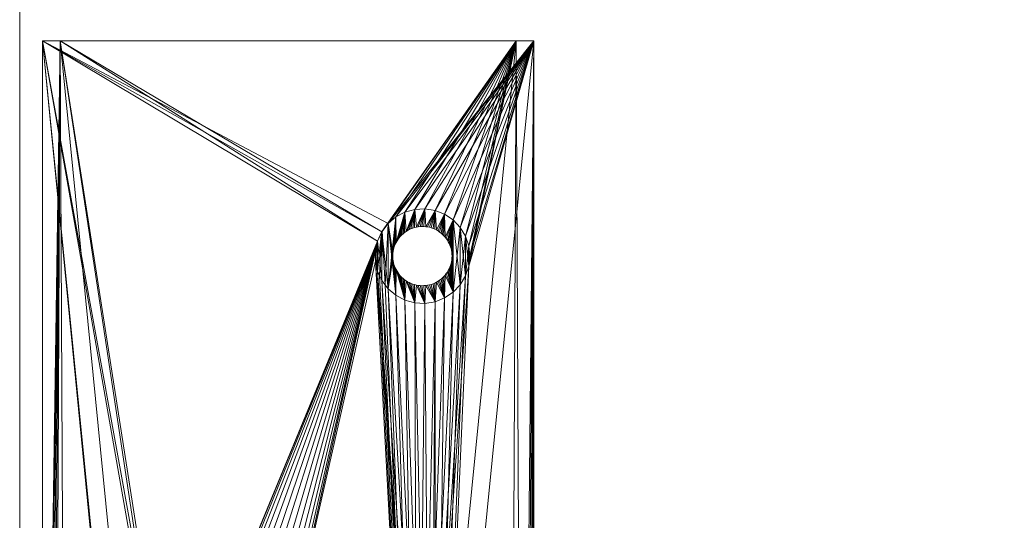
# Model space of a CAD drawing. Header units: millimetres. Extents: x -23340 to 39391, y -3670 to 10897.
# Tile 249 of 256: x 0 to 166, y 125 to 210. Entities that reach past the tile are written whole.
import ezdxf

# ---------------------------------------------------------------- set-up
doc = ezdxf.new("R2010")
doc.units = ezdxf.units.MM
doc.layers.add('Logos Leg - Single Head', color=6, linetype='Continuous', lineweight=5)
doc.layers.add('Workstation - Top', color=4, linetype='Continuous', lineweight=5)

msp = doc.modelspace()

# ---------------------------------------------------------------- meshes
at = {"layer": 'Logos Leg - Single Head'}
mesh = msp.add_polyface(dxfattribs=at)
corners = [(28.51, 78.38, 661.65), (27.19, 79.5, 661.65), (28.02, 84.52, 661.65), (28.06, 84.21, 661.65), (28.12, 83.9, 661.65), (28.2, 83.59, 661.65), (28.3, 83.29, 661.65), (28.42, 83, 661.65), (28.56, 82.71, 661.65), (26.15, 80.88, 661.65), (27.19, 90.5, 661.65), (28.51, 91.62, 661.65), (28.02, 85.48, 661.65), (28, 85.16, 661.65), (28, 84.84, 661.65), (26.15, 89.12, 661.65), (25.42, 82.45, 661.65), (25.42, 87.55, 661.65), (25.05, 84.14, 661.65), (25.05, 85.86, 661.65), (27.19, 79.5, 655.45), (28.51, 78.38, 655.13), (26.15, 80.88, 655.83), (25.42, 82.45, 656.27), (25.05, 84.14, 656.75), (25.05, 85.86, 657.23), (28.2, 86.41, 661.65), (28.2, 86.41, 695), (28.12, 86.1, 695), (28.12, 86.1, 661.65), (28.06, 85.79, 695), (28.06, 85.79, 661.65), (28.02, 85.48, 695), (28, 85.16, 695), (28, 84.84, 695), (28.02, 84.52, 695), (28.06, 84.21, 695), (28.12, 83.9, 695), (28.2, 83.59, 695), (28.3, 83.29, 695), (28.42, 83, 695), (28.56, 82.71, 695), (21.28, 38.66, 644), (23.52, 37.55, 645.83), (27.19, 79.5, 661.65), (26.15, 80.88, 661.65), (25.42, 82.45, 661.65), (25.05, 84.14, 661.65), (25.05, 85.86, 661.65), (27.19, 90.5, 695), (27.19, 79.5, 695), (28.51, 78.38, 695), (26.15, 89.12, 695), (26.15, 80.88, 695), (25.42, 87.55, 695), (25.42, 82.45, 695), (25.05, 85.86, 695), (25.05, 84.14, 695), (3.83, 206.34, 695), (20.31, 38.29, 644.62), (3.83, 7.66, 695), (28.51, 78.38, 661.65), (4.75, 3.92, 695), (5.29, 3.73, 695), (6.83, 206.34, 695), (5.86, 3.66, 695), (7.81, 7.66, 695), (3.87, 4.65, 695), (4.27, 4.23, 695)]
mesh.append_faces([[corners[k] for k in face] for face in [(20, 1, 0, 21), (22, 9, 1, 20), (23, 16, 9, 22), (24, 18, 16, 23), (25, 19, 18, 24), (26, 27, 28, 29), (29, 28, 30, 31), (31, 30, 32, 12), (12, 32, 33, 13), (13, 33, 34, 14), (14, 34, 35, 2), (2, 35, 36, 3), (3, 36, 37, 4), (4, 37, 38, 5), (5, 38, 39, 6), (6, 39, 40, 7), (7, 40, 41, 8), (61, 51, 50, 44), (44, 50, 53, 45), (45, 53, 55, 46), (46, 55, 57, 47), (47, 57, 56, 48)]])
mesh.append_faces([[corners[k] for k in face] for face in [(17, 18, 19), (55, 56, 57), (58, 59, 60)]], dxfattribs={"vtx0": -1})
mesh.append_faces([[corners[k] for k in face] for face in [(50, 52, 53), (53, 54, 55), (64, 65, 66), (60, 67, 58)]], dxfattribs={"vtx0": -1, "vtx1": -1})
mesh.append_faces([[corners[k] for k in face] for face in [(1, 11, 12), (49, 51, 35)]], dxfattribs={"vtx0": -1, "vtx1": -1, "vtx2": -1})
mesh.append_faces([[corners[k] for k in face] for face in [(0, 2, 3), (0, 3, 4), (0, 4, 5), (0, 5, 6), (0, 6, 7), (0, 7, 8), (1, 12, 13), (1, 13, 14), (1, 14, 2), (15, 9, 16), (17, 16, 18), (42, 25, 24), (42, 24, 23), (42, 23, 22), (42, 22, 20), (43, 44, 45), (43, 45, 46), (43, 46, 47), (43, 47, 48), (49, 50, 51), (51, 40, 39), (51, 39, 38), (51, 38, 37), (51, 37, 36), (51, 36, 35), (53, 52, 54), (55, 54, 56), (64, 63, 65), (64, 67, 68), (64, 68, 62)]], dxfattribs={"vtx0": -1, "vtx2": -1})
mesh.append_faces([[corners[k] for k in face] for face in [(0, 1, 2), (1, 9, 10), (62, 63, 64)]], dxfattribs={"vtx1": -1, "vtx2": -1})
mesh = msp.add_polyface(dxfattribs=at)
corners = [(33.43, 92.99, 659.23), (33.43, 92.99, 661.65), (33.43, 92.99, 661.65), (31.71, 92.89, 661.65), (69.38, 38.66, 644), (41, 85, 656.99), (60.05, 169.14, 680.57), (40.81, 86.72, 657.47), (60.42, 172.55, 681.53), (40.26, 88.36, 657.93), (39.37, 89.84, 658.35), (38.18, 91.1, 658.7), (36.75, 92.07, 658.97), (35.14, 92.71, 659.15), (31.71, 92.89, 659.2), (30.04, 92.43, 659.07), (28.51, 91.62, 658.84), (27.19, 90.5, 658.53), (26.15, 89.12, 658.14), (25.42, 87.55, 657.7), (25.05, 85.86, 657.23), (20.52, 38.66, 644), (3.83, 206.34, 691), (60.42, 172.55, 685.91), (25.42, 87.55, 661.65), (26.15, 89.12, 661.65), (27.19, 90.5, 661.65), (28.51, 91.62, 661.65), (30.04, 92.43, 661.65), (31.71, 92.89, 661.65), (35.14, 92.71, 661.65), (36.75, 92.07, 661.65), (38.18, 91.1, 661.65), (39.37, 89.84, 661.65), (40.26, 88.36, 661.65), (40.81, 86.72, 661.65), (41, 85, 661.65), (60.05, 169.14, 685.91), (67.14, 37.55, 645.83), (23.52, 37.55, 645.83), (25.05, 85.86, 661.65), (6.83, 206.34, 694), (3.83, 206.34, 695), (20.31, 38.29, 644.62), (7.81, 7.66, 695), (6.83, 206.34, 695), (33.43, 92.99, 695), (33.43, 92.99, 661.65)]
mesh.append_faces([[corners[k] for k in face] for face in [(44, 39, 41, 45)]])
mesh.append_faces([[corners[k] for k in face] for face in [(29, 47, 2)]], dxfattribs={"vtx0": -1})
mesh.append_faces([[corners[k] for k in face] for face in [(39, 40, 41)]], dxfattribs={"vtx0": -1, "vtx1": -1})
mesh.append_faces([[corners[k] for k in face] for face in [(4, 5, 6), (37, 36, 38)]], dxfattribs={"vtx0": -1, "vtx1": -1, "vtx2": -1})
mesh.append_faces([[corners[k] for k in face] for face in [(0, 2, 3), (8, 7, 9), (8, 9, 10), (8, 10, 11), (8, 11, 12), (8, 12, 13), (8, 14, 15), (8, 15, 16), (8, 16, 17), (8, 17, 18), (8, 18, 19), (20, 21, 22), (23, 24, 25), (23, 25, 26), (23, 26, 27), (23, 27, 28), (23, 28, 29), (23, 30, 31), (23, 31, 32), (23, 32, 33), (23, 33, 34), (23, 34, 35), (23, 35, 36), (42, 21, 43), (29, 46, 47)]], dxfattribs={"vtx0": -1, "vtx2": -1})
mesh.append_faces([[corners[k] for k in face] for face in [(5, 7, 8)]], dxfattribs={"vtx1": -1, "vtx2": -1})
mesh.append_faces([[corners[k] for k in face] for face in [(0, 1, 2)]], dxfattribs={"vtx2": -1})
mesh = msp.add_polyface(dxfattribs=at)
corners = [(69.38, 38.66, 644), (60.05, 169.14, 680.57), (60.42, 167.45, 680.1), (61.15, 165.88, 679.66), (62.19, 164.5, 679.27), (63.51, 163.38, 678.96), (65.04, 162.57, 678.73), (66.71, 162.11, 678.6), (68.43, 162.01, 678.58), (41, 85, 656.99), (60.42, 172.55, 681.53), (60.05, 170.86, 681.06), (35.14, 92.71, 659.15), (33.43, 92.99, 659.23), (31.71, 92.89, 659.2), (25.42, 87.55, 657.7), (3.83, 206.34, 691), (25.05, 85.86, 657.23), (60.42, 172.55, 685.91), (6.83, 206.34, 694), (25.42, 87.55, 661.65), (31.71, 92.89, 661.65), (33.43, 92.99, 661.65), (33.43, 92.99, 661.65), (33.43, 92.99, 661.65), (35.14, 92.71, 661.65), (41, 85, 661.65), (60.05, 170.86, 685.91), (60.05, 169.14, 685.91), (67.14, 37.55, 645.83), (68.43, 162.01, 685.91), (66.71, 162.11, 685.91), (65.04, 162.57, 685.91), (63.51, 163.38, 685.91), (62.19, 164.5, 685.91), (61.72, 165.12, 685.91), (61.15, 165.88, 685.91), (60.76, 166.71, 685.91), (60.42, 167.45, 685.91), (25.05, 85.86, 661.65), (3.83, 206.34, 695), (20.52, 38.66, 644), (6.83, 206.34, 695), (3.87, 4.65, 695), (66.71, 162.11, 685.91), (68.43, 162.01, 685.91), (68.43, 162.01, 695), (66.71, 162.11, 695)]
mesh.append_faces([[corners[k] for k in face] for face in [(44, 45, 46, 47)]])
mesh.append_faces([[corners[k] for k in face] for face in [(17, 16, 15), (18, 26, 27), (20, 19, 39)]], dxfattribs={"vtx0": -1, "vtx1": -1})
mesh.append_faces([[corners[k] for k in face] for face in [(10, 15, 16), (18, 19, 20), (28, 27, 26)]], dxfattribs={"vtx0": -1, "vtx1": -1, "vtx2": -1})
mesh.append_faces([[corners[k] for k in face] for face in [(0, 1, 2), (0, 2, 3), (0, 3, 4), (0, 4, 5), (0, 5, 6), (0, 6, 7), (0, 7, 8), (9, 10, 11), (9, 11, 1), (10, 12, 13), (10, 13, 14), (18, 21, 22), (18, 22, 23), (18, 23, 24), (18, 24, 25), (29, 30, 31), (29, 31, 32), (29, 32, 33), (29, 33, 34), (29, 34, 35), (29, 35, 36), (29, 36, 37), (29, 37, 38), (29, 38, 28)]], dxfattribs={"vtx0": -1, "vtx2": -1})
mesh.append_faces([[corners[k] for k in face] for face in [(42, 40, 43)]], dxfattribs={"vtx1": -1, "vtx2": -1})
mesh.append_faces([[corners[k] for k in face] for face in [(40, 16, 41)]], dxfattribs={"vtx2": -1})
mesh = msp.add_polyface(dxfattribs=at)
corners = [(86.83, 206.34, 691), (62.19, 175.5, 682.36), (3.83, 206.34, 691), (60.42, 172.55, 681.53), (61.15, 174.12, 681.97), (83.83, 206.34, 694), (6.83, 206.34, 694), (61.15, 174.12, 685.91), (60.42, 172.55, 685.91), (61.1, 174.02, 685.91), (60.05, 169.47, 685.91), (60.05, 170.86, 685.91), (60.05, 169.14, 685.91), (3.83, 206.34, 695), (6.83, 206.34, 695), (62.19, 175.5, 685.91), (61.21, 174.21, 685.91), (60.42, 172.55, 685.91), (60.05, 170.86, 685.91), (60.05, 170.86, 681.06), (60.05, 169.14, 680.57), (60.42, 167.45, 685.91), (60.42, 167.45, 680.1), (60.76, 166.71, 685.91), (61.15, 165.88, 685.91), (61.15, 165.88, 679.66), (61.72, 165.12, 685.91), (62.19, 164.5, 685.91), (62.19, 164.5, 679.27), (62.19, 164.5, 685.91), (62.19, 164.5, 695), (61.15, 165.88, 695), (61.15, 165.88, 685.91), (60.42, 167.45, 685.91), (60.42, 167.45, 695), (60.05, 169.14, 685.91), (60.05, 169.14, 695), (60.05, 170.86, 695), (60.42, 172.55, 695), (61.15, 174.12, 685.91), (61.15, 174.12, 695), (62.19, 175.5, 695), (62.19, 175.5, 685.91), (63.51, 176.62, 685.91), (63.51, 163.38, 695)]
mesh.append_faces([[corners[k] for k in face] for face in [(3, 17, 18, 19), (20, 12, 21, 22), (11, 37, 38, 8), (35, 33, 34, 36)]])
mesh.append_faces([[corners[k] for k in face] for face in [(6, 13, 14), (1, 7, 4), (4, 17, 3), (19, 12, 20), (22, 24, 25), (25, 27, 28), (26, 31, 32), (33, 31, 34), (10, 37, 11), (39, 38, 40), (16, 41, 42), (17, 10, 18), (34, 37, 36)]], dxfattribs={"vtx0": -1})
mesh.append_faces([[corners[k] for k in face] for face in [(0, 1, 2), (3, 2, 4), (4, 2, 1), (5, 0, 6), (24, 16, 26), (9, 33, 17), (30, 40, 31), (31, 38, 34)]], dxfattribs={"vtx0": -1, "vtx1": -1})
mesh.append_faces([[corners[k] for k in face] for face in [(8, 7, 6)]], dxfattribs={"vtx0": -1, "vtx1": -1, "vtx2": -1})
mesh.append_faces([[corners[k] for k in face] for face in [(6, 0, 2), (6, 2, 13), (1, 16, 7), (4, 9, 17), (19, 10, 12), (22, 23, 24), (25, 26, 27), (26, 30, 31), (33, 32, 31), (10, 36, 37), (39, 8, 38), (16, 40, 41), (29, 15, 43), (24, 39, 16), (26, 16, 15), (9, 23, 33), (17, 33, 35), (17, 35, 10), (41, 30, 44), (31, 40, 38), (34, 38, 37)]], dxfattribs={"vtx0": -1, "vtx2": -1})
mesh.append_faces([[corners[k] for k in face] for face in [(10, 11, 12)]], dxfattribs={"vtx1": -1})
mesh.append_faces([[corners[k] for k in face] for face in [(5, 6, 7), (29, 26, 15), (9, 39, 24), (24, 23, 9), (41, 40, 30)]], dxfattribs={"vtx1": -1, "vtx2": -1})
mesh.append_faces([[corners[k] for k in face] for face in [(8, 9, 7), (1, 15, 16), (4, 7, 9), (19, 18, 10), (22, 21, 23), (25, 24, 26), (26, 29, 30), (33, 23, 32), (10, 35, 36), (39, 9, 8), (16, 39, 40)]], dxfattribs={"vtx2": -1})
mesh = msp.add_polyface(dxfattribs=at)
corners = [(70.14, 38.66, 644), (69.38, 38.66, 644), (70.14, 162.29, 678.65), (70.34, 38.29, 644.62), (70.29, 38.36, 644.51), (70.22, 38.42, 644.4), (70.14, 38.48, 644.3), (70.04, 38.54, 644.21), (69.92, 38.58, 644.14), (69.8, 38.62, 644.08), (69.66, 38.64, 644.04), (69.52, 38.66, 644.01), (86.83, 7.66, 695), (86.83, 206.34, 691), (68.47, 38.24, 619), (68.31, 38.42, 619), (68.4, 38.33, 619), (68.22, 38.49, 619), (68.11, 38.55, 619), (68.01, 38.6, 619), (67.89, 38.64, 619), (67.77, 38.66, 619), (67.65, 38.66, 619), (84.69, 7.35, 619), (83.59, 3.92, 619), (83.05, 3.73, 619), (82.49, 3.66, 619), (68.53, 38.14, 619), (49.44, 20.1, 619), (49.5, 20.36, 619), (49.54, 20.63, 619), (49.56, 20.9, 619), (49.57, 21.16, 619), (82.85, 7.66, 695), (84.8, 3.66, 695), (83.83, 206.34, 695), (87, 7.35, 695), (67.14, 37.55, 622), (49.57, 21.16, 622), (80.54, 7.66, 622), (67.14, 37.55, 645.83), (77.59, 101, 665), (76.53, 69, 662), (77.59, 69, 665), (86.83, 69, 691), (76.54, 68.48, 662.05), (76.59, 67.97, 662.18), (76.67, 67.5, 662.4), (76.78, 67.07, 662.7), (76.91, 66.7, 663.07), (77.06, 66.4, 663.5), (77.23, 66.18, 663.97), (77.41, 66.05, 664.48), (77.59, 66, 665), (86.83, 66, 691)]
mesh.append_faces([[corners[k] for k in face] for face in [(3, 14, 4), (15, 5, 4, 16), (5, 15, 6), (6, 17, 7), (7, 18, 8), (8, 19, 9), (9, 20, 10), (10, 21, 11), (11, 22, 1), (40, 37, 39, 33), (3, 27, 14), (4, 14, 16), (6, 15, 17), (7, 17, 18), (8, 18, 19), (9, 19, 20), (10, 20, 21), (11, 21, 22)]])
mesh.append_faces([[corners[k] for k in face] for face in [(0, 11, 1), (3, 23, 27), (44, 53, 54)]], dxfattribs={"vtx0": -1})
mesh.append_faces([[corners[k] for k in face] for face in [(23, 26, 27), (33, 34, 35), (37, 38, 39), (41, 42, 43), (43, 42, 44)]], dxfattribs={"vtx0": -1, "vtx1": -1})
mesh.append_faces([[corners[k] for k in face] for face in [(26, 32, 22)]], dxfattribs={"vtx0": -1, "vtx1": -1, "vtx2": -1})
mesh.append_faces([[corners[k] for k in face] for face in [(0, 4, 5), (0, 5, 6), (0, 6, 7), (0, 7, 8), (0, 8, 9), (0, 9, 10), (0, 10, 11), (12, 0, 13), (23, 24, 25), (23, 25, 26), (26, 28, 29), (26, 29, 30), (26, 30, 31), (26, 31, 32), (26, 22, 21), (26, 21, 20), (26, 20, 19), (26, 19, 18), (26, 18, 17), (26, 17, 15), (26, 15, 16), (26, 16, 14), (26, 14, 27), (3, 36, 23), (44, 42, 45), (44, 45, 46), (44, 46, 47), (44, 47, 48), (44, 48, 49), (44, 49, 50), (44, 50, 51), (44, 51, 52), (44, 52, 53)]], dxfattribs={"vtx0": -1, "vtx2": -1})
mesh.append_faces([[corners[k] for k in face] for face in [(0, 1, 2)]], dxfattribs={"vtx1": -1, "vtx2": -1})
mesh.append_faces([[corners[k] for k in face] for face in [(0, 3, 4), (12, 3, 0), (3, 12, 36)]], dxfattribs={"vtx2": -1})
mesh = msp.add_polyface(dxfattribs=at)
corners = [(86.83, 206.34, 691), (75.81, 168.28, 680.33), (76, 170, 680.81), (75.81, 171.72, 681.3), (75.26, 173.36, 681.76), (74.37, 174.84, 682.17), (73.18, 176.1, 682.52), (71.75, 177.07, 682.8), (70.14, 177.71, 682.98), (68.43, 177.99, 683.05), (66.71, 177.89, 683.03), (65.04, 177.43, 682.9), (63.51, 176.62, 682.67), (62.19, 175.5, 682.36), (83.83, 206.34, 694), (61.15, 174.12, 685.91), (61.21, 174.21, 685.91), (62.19, 175.5, 685.91), (63.51, 176.62, 685.91), (65.04, 177.43, 685.91), (66.71, 177.89, 685.91), (68.43, 177.99, 685.91), (68.43, 177.99, 685.91), (68.43, 177.99, 685.91), (70.14, 177.71, 685.91), (71.75, 177.07, 685.91), (73.18, 176.1, 685.91), (74.37, 174.84, 685.91), (75.26, 173.36, 685.91), (75.81, 171.72, 685.91), (76, 170, 685.91), (75.81, 168.28, 685.91), (68.43, 177.99, 685.91), (68.43, 177.99, 695), (70.14, 177.71, 695)]
mesh.append_faces([[corners[k] for k in face] for face in [(8, 32, 9), (22, 24, 23)]], dxfattribs={"vtx0": -1})
mesh.append_faces([[corners[k] for k in face] for face in [(0, 1, 2), (0, 2, 3), (0, 3, 4), (0, 4, 5), (0, 5, 6), (0, 6, 7), (0, 7, 8), (0, 8, 9), (0, 9, 10), (0, 10, 11), (0, 11, 12), (0, 12, 13), (14, 15, 16), (14, 16, 17), (14, 17, 18), (14, 18, 19), (14, 19, 20), (14, 20, 21), (14, 21, 22), (14, 22, 23), (14, 23, 24), (14, 24, 25), (14, 25, 26), (14, 26, 27), (14, 27, 28), (14, 28, 29), (14, 29, 30), (14, 30, 31), (8, 23, 32)]], dxfattribs={"vtx0": -1, "vtx2": -1})
mesh.append_faces([[corners[k] for k in face] for face in [(9, 32, 21), (22, 33, 34)]], dxfattribs={"vtx2": -1})
mesh = msp.add_polyface(dxfattribs=at)
corners = [(86.83, 206.34, 691), (70.14, 38.66, 644), (75.81, 168.28, 680.33), (70.14, 162.29, 678.65), (71.75, 162.93, 678.83), (73.18, 163.9, 679.11), (74.37, 165.16, 679.46), (75.26, 166.64, 679.87), (69.38, 38.66, 644), (68.43, 162.01, 678.58), (83.83, 206.34, 694), (75.81, 168.28, 685.91), (67.14, 37.55, 645.83), (75.26, 166.64, 685.91), (74.37, 165.16, 685.91), (73.18, 163.9, 685.91), (74.36, 165.15, 685.91), (71.75, 162.93, 685.91), (70.14, 162.29, 685.91), (68.43, 162.01, 685.91), (74.37, 165.16, 685.91), (83.83, 206.34, 695), (82.85, 7.66, 695), (73.18, 163.9, 685.91), (74.37, 165.16, 695), (73.18, 163.9, 695), (71.75, 162.93, 685.91), (71.83, 166.79, 685.91), (70.14, 162.29, 685.91), (70.36, 165.59, 685.91), (70.64, 165.75, 685.91), (70.9, 165.93, 685.91), (71.15, 166.12, 685.91), (71.39, 166.33, 685.91), (68.43, 162.01, 685.91), (68.56, 165.03, 685.91), (68.87, 165.08, 685.91), (69.18, 165.14, 685.91), (69.49, 165.23, 685.91), (69.79, 165.33, 685.91), (70.08, 165.45, 685.91), (71.83, 166.79, 695), (71.75, 162.93, 695), (71.39, 166.33, 695), (71.15, 166.12, 695), (70.9, 165.93, 695), (70.64, 165.75, 695), (70.36, 165.59, 695), (70.14, 162.29, 695), (70.08, 165.45, 695), (69.79, 165.33, 695), (69.49, 165.23, 695), (69.18, 165.14, 695), (68.87, 165.08, 695), (68.56, 165.03, 695), (68.43, 162.01, 695), (76.59, 102.03, 662.18), (76.54, 101.52, 662.05), (86.83, 104, 691), (76.53, 101, 662), (77.59, 101, 665), (76.53, 69, 662), (77.06, 103.6, 663.5), (76.91, 103.3, 663.07), (76.78, 102.93, 662.7), (76.67, 102.5, 662.4)]
mesh.append_faces([[corners[k] for k in face] for face in [(9, 19, 18, 3), (3, 18, 17, 4), (4, 17, 15, 5), (21, 10, 12, 22), (26, 23, 25, 42), (28, 26, 42, 48), (34, 28, 48, 55), (35, 54, 53, 36), (36, 53, 52, 37), (37, 52, 51, 38)]])
mesh.append_faces([[corners[k] for k in face] for face in [(15, 14, 16), (5, 20, 6), (23, 24, 25)]], dxfattribs={"vtx0": -1})
mesh.append_faces([[corners[k] for k in face] for face in [(10, 11, 12), (25, 41, 42), (42, 47, 48), (48, 54, 55)]], dxfattribs={"vtx0": -1, "vtx1": -1})
mesh.append_faces([[corners[k] for k in face] for face in [(12, 14, 15)]], dxfattribs={"vtx0": -1, "vtx1": -1, "vtx2": -1})
mesh.append_faces([[corners[k] for k in face] for face in [(1, 3, 4), (1, 4, 5), (1, 5, 6), (1, 6, 7), (1, 7, 2), (8, 9, 3), (12, 13, 14), (12, 15, 17), (12, 17, 18), (12, 18, 19), (5, 16, 20), (23, 14, 24), (26, 29, 30), (26, 30, 31), (26, 31, 32), (26, 32, 33), (28, 35, 36), (28, 36, 37), (28, 37, 38), (28, 38, 39), (28, 39, 40), (28, 40, 29), (42, 43, 44), (42, 44, 45), (42, 45, 46), (42, 46, 47), (48, 47, 49), (48, 49, 50), (48, 50, 51), (48, 51, 52), (48, 52, 53), (48, 53, 54), (58, 57, 59), (60, 59, 61), (58, 62, 63), (58, 63, 64), (58, 64, 65), (58, 65, 56)]], dxfattribs={"vtx0": -1, "vtx2": -1})
mesh.append_faces([[corners[k] for k in face] for face in [(0, 1, 2), (11, 13, 12), (23, 26, 27), (26, 28, 29), (28, 34, 35), (56, 57, 58)]], dxfattribs={"vtx1": -1, "vtx2": -1})
mesh.append_faces([[corners[k] for k in face] for face in [(5, 15, 16), (23, 16, 14)]], dxfattribs={"vtx2": -1})
mesh = msp.add_polyface(dxfattribs=at)
corners = [(83.83, 206.34, 695), (86.83, 206.34, 695), (83.83, 206.34, 694), (86.83, 206.34, 691), (86.83, 7.66, 695), (84.8, 3.66, 695), (186.83, 101, 665), (77.59, 101, 665), (175.51, 91.62, 665), (173.15, 89.12, 665), (174.19, 90.5, 665), (86.83, 101, 691), (186.83, 101, 695), (86.83, 101, 695), (86.83, 104, 691), (76.53, 101, 662), (77.59, 104, 665), (77.41, 103.95, 664.48), (77.23, 103.82, 663.97), (77.06, 103.6, 663.5), (178.71, 92.89, 662), (178.71, 92.89, 665), (177.04, 92.43, 665), (177.04, 92.43, 662), (180.43, 92.99, 662), (180.43, 92.99, 665), (86.83, 104, 695), (204.83, 104, 695), (204.83, 104, 665), (76.54, 101.52, 662.05), (204.83, 101.52, 662.05), (204.83, 101, 662), (76.59, 102.03, 662.18), (204.83, 102.03, 662.18), (76.67, 102.5, 662.4), (204.83, 102.5, 662.4), (76.78, 102.93, 662.7), (204.83, 102.93, 662.7), (76.91, 103.3, 663.07), (204.83, 103.3, 663.07), (204.83, 103.6, 663.5), (204.83, 103.82, 663.97), (204.83, 103.95, 664.48), (178.71, 92.89, 695), (180.43, 92.99, 695)]
mesh.append_faces([[corners[k] for k in face] for face in [(20, 21, 22, 23), (24, 25, 21, 20), (13, 26, 14, 11), (29, 30, 31, 15), (32, 33, 30, 29), (34, 35, 33, 32), (36, 37, 35, 34), (38, 39, 37, 36), (19, 40, 39, 38), (18, 41, 40, 19), (17, 42, 41, 18), (16, 28, 42, 17), (25, 21, 43, 44)]])
mesh.append_faces([[corners[k] for k in face] for face in [(4, 3, 1), (11, 12, 13), (14, 7, 11), (14, 28, 16)]], dxfattribs={"vtx0": -1})
mesh.append_faces([[corners[k] for k in face] for face in [(26, 12, 27)]], dxfattribs={"vtx0": -1, "vtx1": -1})
mesh.append_faces([[corners[k] for k in face] for face in [(14, 15, 7)]], dxfattribs={"vtx0": -1, "vtx1": -1, "vtx2": -1})
mesh.append_faces([[corners[k] for k in face] for face in [(2, 1, 3), (7, 9, 10), (7, 10, 8), (11, 6, 12), (14, 17, 18), (14, 18, 19), (14, 27, 28)]], dxfattribs={"vtx0": -1, "vtx2": -1})
mesh.append_faces([[corners[k] for k in face] for face in [(0, 1, 2)]], dxfattribs={"vtx1": -1})
mesh.append_faces([[corners[k] for k in face] for face in [(1, 0, 5), (6, 7, 8)]], dxfattribs={"vtx1": -1, "vtx2": -1})
mesh.append_faces([[corners[k] for k in face] for face in [(11, 7, 6), (14, 16, 17), (26, 13, 12), (14, 26, 27)]], dxfattribs={"vtx2": -1})
mesh = msp.add_polyface(dxfattribs=at)
corners = [(84.98, 6.25, 619), (84.94, 5.68, 619), (84.9, 6.82, 619), (84.77, 5.14, 619), (84.69, 7.35, 619), (84.47, 4.65, 619), (84.07, 4.23, 619), (83.59, 3.92, 619), (86.83, 206.34, 695), (84.8, 3.66, 695), (85.36, 3.73, 695), (85.9, 3.92, 695), (86.38, 4.23, 695), (86.78, 4.65, 695), (86.83, 7.66, 695), (87.21, 6.82, 695), (87, 7.35, 695), (87.07, 5.14, 695), (87.25, 5.68, 695), (87.29, 6.25, 695), (83.05, 3.73, 619), (82.49, 3.66, 619), (77.59, 101, 665), (77.59, 69, 665), (186.83, 69, 665), (86.83, 69, 691), (86.83, 69, 695), (186.83, 69, 695), (204.83, 66, 695), (86.83, 66, 695), (86.83, 66, 691), (77.59, 66, 665), (204.83, 66, 665)]
mesh.append_faces([[corners[k] for k in face] for face in [(2, 4, 16, 15), (0, 2, 15, 19), (1, 0, 19, 18), (3, 1, 18, 17), (5, 3, 17, 13), (6, 5, 13, 12), (7, 6, 12, 11), (20, 7, 11, 10), (21, 20, 10, 9), (29, 26, 25, 30)]])
mesh.append_faces([[corners[k] for k in face] for face in [(15, 18, 19), (25, 24, 23), (28, 26, 29), (30, 28, 29)]], dxfattribs={"vtx0": -1})
mesh.append_faces([[corners[k] for k in face] for face in [(2, 3, 4), (8, 13, 14), (14, 17, 16)]], dxfattribs={"vtx0": -1, "vtx1": -1})
mesh.append_faces([[corners[k] for k in face] for face in [(2, 1, 3), (4, 3, 5), (4, 5, 6), (4, 6, 7), (8, 9, 10), (8, 10, 11), (8, 11, 12), (8, 12, 13), (15, 17, 18), (14, 13, 17)]], dxfattribs={"vtx0": -1, "vtx2": -1})
mesh.append_faces([[corners[k] for k in face] for face in [(0, 1, 2)]], dxfattribs={"vtx1": -1})
mesh.append_faces([[corners[k] for k in face] for face in [(15, 16, 17)]], dxfattribs={"vtx1": -1, "vtx2": -1})
mesh.append_faces([[corners[k] for k in face] for face in [(22, 23, 24), (25, 26, 27), (30, 31, 32)]], dxfattribs={"vtx2": -1})
mesh = msp.add_polyface(dxfattribs=at)
corners = [(66.71, 177.89, 683.03), (66.71, 177.89, 685.91), (65.04, 177.43, 685.91), (65.04, 177.43, 682.9), (63.51, 176.62, 685.91), (63.51, 176.62, 682.67), (63.51, 176.62, 685.91), (63.51, 176.62, 695), (65.04, 177.43, 695), (65.04, 177.43, 685.91), (66.71, 177.89, 695), (66.71, 177.89, 685.91), (65.78, 174.48, 685.91), (65.5, 174.33, 685.91), (65.23, 174.16, 685.91), (64.97, 173.98, 685.91), (64.73, 173.78, 685.91), (64.49, 173.56, 685.91), (64.27, 173.33, 685.91), (64.07, 173.09, 685.91), (63.88, 172.84, 685.91), (63.71, 172.57, 685.91), (63.56, 172.29, 685.91), (65.23, 174.16, 695), (65.5, 174.33, 695), (65.78, 174.48, 695), (63.56, 172.29, 695), (63.71, 172.57, 695), (63.88, 172.84, 695), (64.07, 173.09, 695), (64.27, 173.33, 695), (64.49, 173.56, 695), (64.73, 173.78, 695), (64.97, 173.98, 695), (66.07, 174.61, 685.91), (66.07, 174.61, 695)]
mesh.append_faces([[corners[k] for k in face] for face in [(0, 1, 2, 3), (3, 2, 4, 5), (6, 7, 8, 9), (9, 8, 10, 11), (34, 35, 25, 12), (12, 25, 24, 13), (13, 24, 23, 14), (14, 23, 33, 15), (15, 33, 32, 16), (16, 32, 31, 17)]])
mesh.append_faces([[corners[k] for k in face] for face in [(1, 14, 2)]], dxfattribs={"vtx0": -1, "vtx1": -1})
mesh.append_faces([[corners[k] for k in face] for face in [(1, 12, 13), (1, 13, 14), (2, 14, 15), (2, 15, 16), (2, 16, 17), (2, 17, 18), (2, 18, 19), (2, 19, 20), (2, 20, 21), (2, 21, 22), (10, 23, 24), (10, 24, 25), (8, 26, 27), (8, 27, 28), (8, 28, 29), (8, 29, 30), (8, 30, 31), (8, 31, 32), (8, 32, 33), (8, 33, 23)]], dxfattribs={"vtx0": -1, "vtx2": -1})
mesh.append_faces([[corners[k] for k in face] for face in [(10, 8, 23)]], dxfattribs={"vtx1": -1, "vtx2": -1})
mesh = msp.add_polyface(dxfattribs=at)
corners = [(68.43, 177.99, 683.05), (68.43, 177.99, 685.91), (66.71, 177.89, 685.91), (66.71, 177.89, 683.03), (66.71, 177.89, 685.91), (66.71, 177.89, 695), (68.43, 177.99, 695), (68.43, 177.99, 685.91), (68.56, 174.97, 685.91), (68.24, 174.99, 685.91), (67.92, 175, 685.91), (67.6, 174.98, 685.91), (67.29, 174.95, 685.91), (66.98, 174.89, 685.91), (66.67, 174.82, 685.91), (66.37, 174.73, 685.91), (66.07, 174.61, 685.91), (65.78, 174.48, 685.91), (66.98, 174.89, 695), (67.29, 174.95, 695), (67.6, 174.98, 695), (67.92, 175, 695), (68.24, 174.99, 695), (68.56, 174.97, 695), (65.78, 174.48, 695), (66.07, 174.61, 695), (66.37, 174.73, 695), (66.67, 174.82, 695)]
mesh.append_faces([[corners[k] for k in face] for face in [(8, 23, 22, 9), (9, 22, 21, 10), (10, 21, 20, 11), (11, 20, 19, 12), (12, 19, 18, 13), (13, 18, 27, 14), (14, 27, 26, 15), (15, 26, 25, 16)]])
mesh.append_faces([[corners[k] for k in face] for face in [(0, 2, 3), (4, 7, 1)]], dxfattribs={"vtx0": -1})
mesh.append_faces([[corners[k] for k in face] for face in [(1, 13, 2)]], dxfattribs={"vtx0": -1, "vtx1": -1})
mesh.append_faces([[corners[k] for k in face] for face in [(0, 1, 2), (4, 6, 7), (1, 9, 10), (1, 10, 11), (1, 11, 12), (1, 12, 13), (2, 13, 14), (2, 14, 15), (2, 15, 16), (2, 16, 17), (6, 18, 19), (6, 19, 20), (6, 20, 21), (6, 21, 22), (6, 22, 23), (5, 24, 25), (5, 25, 26), (5, 26, 27), (5, 27, 18)]], dxfattribs={"vtx0": -1, "vtx2": -1})
mesh.append_faces([[corners[k] for k in face] for face in [(8, 9, 1), (6, 5, 18)]], dxfattribs={"vtx1": -1, "vtx2": -1})
mesh.append_faces([[corners[k] for k in face] for face in [(4, 5, 6)]], dxfattribs={"vtx2": -1})
mesh = msp.add_polyface(dxfattribs=at)
corners = [(74.37, 174.84, 682.17), (74.37, 174.84, 685.91), (73.18, 176.1, 685.91), (73.18, 176.1, 682.52), (71.75, 177.07, 685.91), (71.75, 177.07, 682.8), (70.14, 177.71, 685.91), (70.14, 177.71, 682.98), (68.43, 177.99, 685.91), (68.43, 177.99, 685.91), (70.14, 177.71, 695), (70.14, 177.71, 685.91), (71.75, 177.07, 695), (71.75, 177.07, 685.91), (73.18, 176.1, 695), (73.18, 176.1, 685.91), (74.37, 174.84, 695), (74.37, 174.84, 685.91), (71.83, 173.21, 685.91), (70.9, 174.07, 685.91), (70.64, 174.25, 685.91), (70.36, 174.41, 685.91), (70.08, 174.55, 685.91), (69.79, 174.67, 685.91), (69.49, 174.77, 685.91), (69.18, 174.86, 685.91), (68.87, 174.92, 685.91), (68.56, 174.97, 685.91), (68.43, 177.99, 685.91), (68.43, 177.99, 685.91), (71.83, 173.21, 695), (70.36, 174.41, 695), (70.64, 174.25, 695), (70.9, 174.07, 695), (68.43, 177.99, 695), (68.56, 174.97, 695), (68.87, 174.92, 695), (69.18, 174.86, 695), (69.49, 174.77, 695), (69.79, 174.67, 695), (70.08, 174.55, 695)]
mesh.append_faces([[corners[k] for k in face] for face in [(0, 1, 2, 3), (3, 2, 4, 5), (5, 4, 6, 7), (11, 10, 12, 13), (13, 12, 14, 15), (15, 14, 16, 17)]])
mesh.append_faces([[corners[k] for k in face] for face in [(2, 18, 4), (4, 21, 6), (6, 27, 8)]], dxfattribs={"vtx0": -1, "vtx1": -1})
mesh.append_faces([[corners[k] for k in face] for face in [(9, 10, 11), (4, 19, 20), (4, 20, 21), (6, 21, 22), (6, 22, 23), (6, 23, 24), (6, 24, 25), (6, 25, 26), (6, 26, 27), (27, 28, 29), (27, 29, 8), (12, 31, 32), (12, 32, 33), (10, 35, 36), (10, 36, 37), (10, 37, 38), (10, 38, 39), (10, 39, 40), (10, 40, 31)]], dxfattribs={"vtx0": -1, "vtx2": -1})
mesh.append_faces([[corners[k] for k in face] for face in [(14, 12, 30), (12, 10, 31), (10, 34, 35)]], dxfattribs={"vtx1": -1, "vtx2": -1})
mesh.append_faces([[corners[k] for k in face] for face in [(7, 6, 8)]], dxfattribs={"vtx2": -1})
mesh = msp.add_polyface(dxfattribs=at)
corners = [(63.51, 176.62, 682.67), (63.51, 176.62, 685.91), (62.19, 175.5, 685.91), (62.19, 175.5, 682.36), (62.19, 164.5, 679.27), (62.19, 164.5, 685.91), (63.51, 163.38, 685.91), (63.51, 163.38, 678.96), (62.19, 175.5, 685.91), (62.19, 175.5, 695), (63.51, 176.62, 695), (63.51, 176.62, 685.91), (65.04, 162.57, 685.91), (63.51, 163.38, 685.91), (63.56, 167.71, 685.91), (63.71, 167.43, 685.91), (62.19, 164.5, 685.91), (63.02, 169.52, 685.91), (63.06, 169.21, 685.91), (63.12, 168.9, 685.91), (63.2, 168.59, 685.91), (63.3, 168.29, 685.91), (63.42, 168, 685.91), (63.02, 170.48, 685.91), (63, 170.16, 685.91), (63, 169.84, 685.91), (65.04, 177.43, 685.91), (63.56, 172.29, 685.91), (63.42, 172, 685.91), (63.3, 171.71, 685.91), (63.2, 171.41, 685.91), (63.12, 171.1, 685.91), (63.06, 170.79, 685.91), (65.04, 177.43, 695), (63.56, 172.29, 695), (63.02, 170.48, 695), (63.06, 170.79, 695), (63.12, 171.1, 695), (63.2, 171.41, 695), (63.3, 171.71, 695), (63.42, 172, 695), (63.51, 163.38, 695), (63.02, 169.52, 695), (63, 169.84, 695), (63, 170.16, 695), (65.04, 162.57, 695), (63.56, 167.71, 695), (63.42, 168, 695), (63.3, 168.29, 695), (63.2, 168.59, 695), (63.12, 168.9, 695), (63.06, 169.21, 695), (62.19, 164.5, 695), (64.07, 173.09, 685.91), (64.07, 173.09, 695), (63.88, 172.84, 695), (63.88, 172.84, 685.91), (63.71, 172.57, 695), (63.71, 172.57, 685.91), (63.71, 167.43, 695), (63.88, 167.16, 695), (63.88, 167.16, 685.91), (64.07, 166.91, 695), (64.07, 166.91, 685.91)]
mesh.append_faces([[corners[k] for k in face] for face in [(0, 1, 2, 3), (4, 5, 6, 7), (8, 9, 10, 11), (16, 13, 41, 52), (53, 54, 55, 56), (56, 55, 57, 58), (58, 57, 34, 27), (27, 34, 40, 28), (28, 40, 39, 29), (29, 39, 38, 30), (30, 38, 37, 31), (31, 37, 36, 32), (32, 36, 35, 23), (23, 35, 44, 24), (24, 44, 43, 25), (25, 43, 42, 17), (17, 42, 51, 18), (18, 51, 50, 19), (19, 50, 49, 20), (20, 49, 48, 21), (21, 48, 47, 22), (22, 47, 46, 14), (14, 46, 59, 15), (15, 59, 60, 61), (61, 60, 62, 63)]])
mesh.append_faces([[corners[k] for k in face] for face in [(26, 27, 1), (45, 46, 41)]], dxfattribs={"vtx0": -1, "vtx1": -1})
mesh.append_faces([[corners[k] for k in face] for face in [(16, 1, 23), (9, 41, 42)]], dxfattribs={"vtx0": -1, "vtx1": -1, "vtx2": -1})
mesh.append_faces([[corners[k] for k in face] for face in [(12, 14, 15), (13, 17, 18), (13, 18, 19), (13, 19, 20), (13, 20, 21), (13, 21, 22), (13, 22, 14), (16, 23, 24), (16, 24, 25), (16, 25, 17), (1, 27, 28), (1, 28, 29), (1, 29, 30), (1, 30, 31), (1, 31, 32), (1, 32, 23), (10, 35, 36), (10, 36, 37), (10, 37, 38), (10, 38, 39), (10, 39, 40), (10, 40, 34), (9, 42, 43), (9, 43, 44), (9, 44, 35), (41, 46, 47), (41, 47, 48), (41, 48, 49), (41, 49, 50), (41, 50, 51), (41, 51, 42)]], dxfattribs={"vtx0": -1, "vtx2": -1})
mesh.append_faces([[corners[k] for k in face] for face in [(12, 13, 14), (13, 16, 17), (33, 10, 34), (10, 9, 35)]], dxfattribs={"vtx1": -1, "vtx2": -1})
mesh = msp.add_polyface(dxfattribs=at)
corners = [(76, 170, 680.81), (76, 170, 685.91), (75.81, 171.72, 685.91), (75.81, 171.72, 681.3), (75.26, 173.36, 685.91), (75.26, 173.36, 681.76), (74.37, 174.84, 685.91), (74.37, 174.84, 682.17), (74.37, 174.84, 685.91), (74.37, 174.84, 695), (75.26, 173.36, 695), (75.26, 173.36, 685.91), (75.81, 171.72, 695), (75.81, 171.72, 685.91), (76, 170, 695), (76, 170, 685.91), (75.26, 166.64, 685.91), (74.37, 165.16, 685.91), (73.18, 163.9, 685.91), (73.18, 176.1, 685.91), (73, 170, 685.91), (72.99, 170.32, 685.91), (72.96, 170.63, 685.91), (72.91, 170.95, 685.91), (72.84, 171.26, 685.91), (72.75, 171.56, 685.91), (72.64, 171.86, 685.91), (72.52, 172.15, 685.91), (72.37, 172.43, 685.91), (72.21, 172.7, 685.91), (72.03, 172.96, 685.91), (71.83, 173.21, 685.91), (71.75, 177.07, 685.91), (71.62, 173.45, 685.91), (71.39, 173.67, 685.91), (71.15, 173.88, 685.91), (70.9, 174.07, 685.91), (75.81, 168.28, 695), (75.26, 166.64, 695), (74.37, 165.16, 695), (73.18, 176.1, 695), (71.83, 173.21, 695), (72.03, 172.96, 695), (72.21, 172.7, 695), (72.37, 172.43, 695), (72.52, 172.15, 695), (72.64, 171.86, 695), (72.75, 171.56, 695), (72.84, 171.26, 695), (72.91, 170.95, 695), (72.96, 170.63, 695), (72.99, 170.32, 695), (73, 170, 695), (71.75, 177.07, 695), (70.9, 174.07, 695), (71.15, 173.88, 695), (71.39, 173.67, 695), (71.62, 173.45, 695), (70.64, 174.25, 695), (70.64, 174.25, 685.91), (70.36, 174.41, 695), (70.36, 174.41, 685.91), (70.08, 174.55, 695), (70.08, 174.55, 685.91), (69.79, 174.67, 695), (69.79, 174.67, 685.91), (69.49, 174.77, 695), (69.49, 174.77, 685.91), (69.18, 174.86, 695), (69.18, 174.86, 685.91), (68.87, 174.92, 695), (68.87, 174.92, 685.91), (68.56, 174.97, 695), (68.56, 174.97, 685.91)]
mesh.append_faces([[corners[k] for k in face] for face in [(0, 1, 2, 3), (3, 2, 4, 5), (5, 4, 6, 7), (8, 9, 10, 11), (11, 10, 12, 13), (13, 12, 14, 15), (21, 51, 50, 22), (22, 50, 49, 23), (23, 49, 48, 24), (24, 48, 47, 25), (25, 47, 46, 26), (26, 46, 45, 27), (27, 45, 44, 28), (28, 44, 43, 29), (29, 43, 42, 30), (30, 42, 41, 31), (31, 41, 57, 33), (33, 57, 56, 34), (34, 56, 55, 35), (35, 55, 54, 36), (36, 54, 58, 59), (59, 58, 60, 61), (61, 60, 62, 63), (63, 62, 64, 65), (65, 64, 66, 67), (67, 66, 68, 69), (69, 68, 70, 71), (71, 70, 72, 73)]])
mesh.append_faces([[corners[k] for k in face] for face in [(2, 16, 4), (4, 17, 6)]], dxfattribs={"vtx0": -1, "vtx1": -1})
mesh.append_faces([[corners[k] for k in face] for face in [(18, 19, 6), (19, 20, 21), (19, 21, 22), (19, 22, 23), (19, 23, 24), (19, 24, 25), (19, 25, 26), (19, 26, 27), (19, 27, 28), (19, 28, 29), (19, 29, 30), (19, 30, 31), (32, 31, 33), (32, 33, 34), (32, 34, 35), (32, 35, 36), (37, 12, 10), (38, 10, 9), (39, 9, 40), (40, 41, 42), (40, 42, 43), (40, 43, 44), (40, 44, 45), (40, 45, 46), (40, 46, 47), (40, 47, 48), (40, 48, 49), (40, 49, 50), (40, 50, 51), (40, 51, 52), (53, 54, 55), (53, 55, 56), (53, 56, 57), (53, 57, 41)]], dxfattribs={"vtx0": -1, "vtx2": -1})
mesh = msp.add_polyface(dxfattribs=at)
corners = [(74.37, 165.16, 679.46), (74.37, 165.16, 685.91), (75.26, 166.64, 685.91), (75.26, 166.64, 679.87), (75.81, 168.28, 685.91), (75.81, 168.28, 680.33), (76, 170, 685.91), (76, 170, 680.81), (75.81, 168.28, 685.91), (75.81, 168.28, 695), (75.26, 166.64, 695), (74.37, 165.16, 695), (74.37, 165.16, 685.91), (76, 170, 685.91), (76, 170, 695), (75.81, 171.72, 685.91), (75.26, 173.36, 685.91), (74.37, 174.84, 685.91), (74.36, 165.15, 685.91), (73.18, 163.9, 685.91), (71.83, 166.79, 685.91), (72.03, 167.04, 685.91), (72.21, 167.3, 685.91), (72.37, 167.57, 685.91), (72.52, 167.85, 685.91), (72.64, 168.14, 685.91), (72.75, 168.44, 685.91), (72.84, 168.74, 685.91), (72.91, 169.05, 685.91), (72.96, 169.37, 685.91), (72.99, 169.68, 685.91), (73, 170, 685.91), (73.18, 176.1, 685.91), (71.75, 162.93, 685.91), (71.39, 166.33, 685.91), (71.62, 166.55, 685.91), (75.81, 171.72, 695), (75.26, 173.36, 695), (74.37, 174.84, 695), (73.18, 176.1, 695), (73.18, 163.9, 695), (73, 170, 695), (72.99, 169.68, 695), (72.96, 169.37, 695), (72.91, 169.05, 695), (72.84, 168.74, 695), (72.75, 168.44, 695), (72.64, 168.14, 695), (72.52, 167.85, 695), (72.37, 167.57, 695), (72.21, 167.3, 695), (72.03, 167.04, 695), (71.83, 166.79, 695), (71.75, 162.93, 695), (71.62, 166.55, 695), (71.39, 166.33, 695), (72.99, 170.32, 695), (72.99, 170.32, 685.91), (69.49, 165.23, 685.91), (69.49, 165.23, 695), (69.79, 165.33, 695), (69.79, 165.33, 685.91), (70.08, 165.45, 695), (70.08, 165.45, 685.91), (70.36, 165.59, 695), (70.36, 165.59, 685.91), (70.64, 165.75, 695), (70.64, 165.75, 685.91), (70.9, 165.93, 695), (70.9, 165.93, 685.91), (71.15, 166.12, 695), (71.15, 166.12, 685.91)]
mesh.append_faces([[corners[k] for k in face] for face in [(0, 1, 2, 3), (3, 2, 4, 5), (5, 4, 6, 7), (8, 9, 10, 2), (2, 10, 11, 12), (13, 14, 9, 8), (31, 41, 56, 57), (58, 59, 60, 61), (61, 60, 62, 63), (63, 62, 64, 65), (65, 64, 66, 67), (67, 66, 68, 69), (69, 68, 70, 71), (71, 70, 55, 34), (34, 55, 54, 35), (35, 54, 52, 20), (20, 52, 51, 21), (21, 51, 50, 22), (22, 50, 49, 23), (23, 49, 48, 24), (24, 48, 47, 25), (25, 47, 46, 26), (26, 46, 45, 27), (27, 45, 44, 28), (28, 44, 43, 29), (29, 43, 42, 30), (30, 42, 41, 31)]])
mesh.append_faces([[corners[k] for k in face] for face in [(9, 37, 10), (10, 38, 11), (11, 39, 40)]], dxfattribs={"vtx0": -1, "vtx1": -1})
mesh.append_faces([[corners[k] for k in face] for face in [(19, 31, 32), (40, 39, 41)]], dxfattribs={"vtx0": -1, "vtx1": -1, "vtx2": -1})
mesh.append_faces([[corners[k] for k in face] for face in [(15, 4, 2), (16, 2, 1), (17, 1, 18), (17, 18, 19), (19, 20, 21), (19, 21, 22), (19, 22, 23), (19, 23, 24), (19, 24, 25), (19, 25, 26), (19, 26, 27), (19, 27, 28), (19, 28, 29), (19, 29, 30), (19, 30, 31), (33, 34, 35), (33, 35, 20), (40, 41, 42), (40, 42, 43), (40, 43, 44), (40, 44, 45), (40, 45, 46), (40, 46, 47), (40, 47, 48), (40, 48, 49), (40, 49, 50), (40, 50, 51), (40, 51, 52), (53, 52, 54), (53, 54, 55)]], dxfattribs={"vtx0": -1, "vtx2": -1})
mesh.append_faces([[corners[k] for k in face] for face in [(6, 4, 15), (14, 36, 9)]], dxfattribs={"vtx1": -1})
mesh = msp.add_polyface(dxfattribs=at)
corners = [(63.51, 163.38, 678.96), (63.51, 163.38, 685.91), (65.04, 162.57, 685.91), (65.04, 162.57, 678.73), (66.71, 162.11, 685.91), (66.71, 162.11, 678.6), (68.43, 162.01, 685.91), (68.43, 162.01, 678.58), (68.43, 162.01, 685.91), (66.71, 162.11, 685.91), (66.98, 165.11, 685.91), (67.29, 165.05, 685.91), (67.6, 165.02, 685.91), (67.92, 165, 685.91), (68.24, 165.01, 685.91), (68.56, 165.03, 685.91), (65.04, 162.57, 685.91), (65.23, 165.84, 685.91), (65.5, 165.67, 685.91), (65.78, 165.52, 685.91), (66.07, 165.39, 685.91), (66.37, 165.27, 685.91), (66.67, 165.18, 685.91), (63.71, 167.43, 685.91), (63.88, 167.16, 685.91), (64.07, 166.91, 685.91), (64.27, 166.67, 685.91), (64.49, 166.44, 685.91), (64.73, 166.22, 685.91), (64.97, 166.02, 685.91), (68.43, 162.01, 695), (68.56, 165.03, 695), (68.24, 165.01, 695), (67.92, 165, 695), (67.6, 165.02, 695), (67.29, 165.05, 695), (66.98, 165.11, 695), (66.71, 162.11, 695), (66.67, 165.18, 695), (66.37, 165.27, 695), (66.07, 165.39, 695), (65.78, 165.52, 695), (65.5, 165.67, 695), (65.23, 165.84, 695), (65.04, 162.57, 695), (64.97, 166.02, 695), (64.73, 166.22, 695), (64.49, 166.44, 695), (64.27, 166.67, 695), (64.07, 166.91, 695), (63.88, 167.16, 695), (63.71, 167.43, 695), (63.56, 167.71, 695), (63.51, 163.38, 685.91), (63.51, 163.38, 695), (64.49, 173.56, 685.91), (64.49, 173.56, 695), (64.27, 173.33, 695), (64.27, 173.33, 685.91), (64.07, 173.09, 695), (64.07, 173.09, 685.91)]
mesh.append_faces([[corners[k] for k in face] for face in [(0, 1, 2, 3), (3, 2, 4, 5), (5, 4, 6, 7), (16, 9, 37, 44), (53, 16, 44, 54), (55, 56, 57, 58), (58, 57, 59, 60), (25, 49, 48, 26), (26, 48, 47, 27), (27, 47, 46, 28), (28, 46, 45, 29), (29, 45, 43, 17), (17, 43, 42, 18), (18, 42, 41, 19), (19, 41, 40, 20), (20, 40, 39, 21), (21, 39, 38, 22), (22, 38, 36, 10), (10, 36, 35, 11), (11, 35, 34, 12), (12, 34, 33, 13), (13, 33, 32, 14), (14, 32, 31, 15)]])
mesh.append_faces([[corners[k] for k in face] for face in [(30, 36, 37), (37, 43, 44)]], dxfattribs={"vtx0": -1, "vtx1": -1})
mesh.append_faces([[corners[k] for k in face] for face in [(8, 10, 11), (8, 11, 12), (8, 12, 13), (8, 13, 14), (8, 14, 15), (9, 17, 18), (9, 18, 19), (9, 19, 20), (9, 20, 21), (9, 21, 22), (9, 22, 10), (16, 23, 24), (16, 24, 25), (16, 25, 26), (16, 26, 27), (16, 27, 28), (16, 28, 29), (16, 29, 17), (30, 31, 32), (30, 32, 33), (30, 33, 34), (30, 34, 35), (30, 35, 36), (37, 36, 38), (37, 38, 39), (37, 39, 40), (37, 40, 41), (37, 41, 42), (37, 42, 43), (44, 43, 45), (44, 45, 46), (44, 46, 47), (44, 47, 48), (44, 48, 49), (44, 49, 50), (44, 50, 51), (44, 51, 52)]], dxfattribs={"vtx0": -1, "vtx2": -1})
mesh.append_faces([[corners[k] for k in face] for face in [(8, 9, 10), (9, 16, 17)]], dxfattribs={"vtx1": -1, "vtx2": -1})
at = {"layer": 'Workstation - Top'}
mesh = msp.add_polyface(dxfattribs=at)
corners = [(0, 0, 695), (1500, 0, 695), (1500, 750, 695), (0, 750, 695), (0, 0, 720), (1500, 0, 720), (1500, 750, 720), (0, 750, 720)]
mesh.append_faces([[corners[k] for k in face] for face in [(0, 1, 5, 4), (1, 2, 6, 5), (2, 3, 7, 6), (3, 0, 4, 7), (0, 3, 2, 1), (4, 5, 6, 7)]])

doc.saveas('drawing.dxf')
